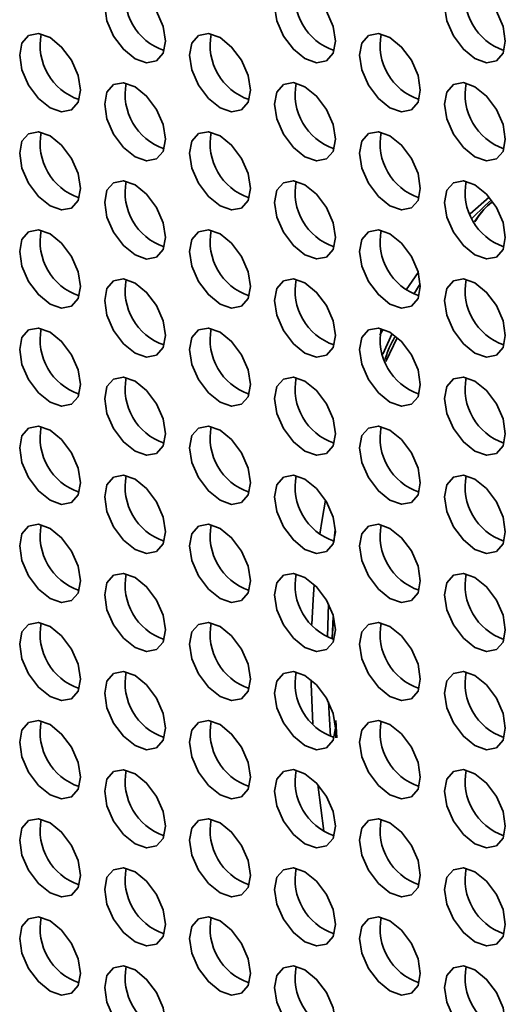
# Model space of a CAD drawing. Header units: millimetres. Extents: x 1 to 1119, y -1 to 863.
# Tile 143 of 211: x 853 to 859, y 686 to 698. Entities that reach past the tile are written whole.
import ezdxf

# ---------------------------------------------------------------- set-up
doc = ezdxf.new("R2010")
doc.units = ezdxf.units.MM

msp = doc.modelspace()

# ---------------------------------------------------------------- linework, layer by layer
at = {"color": 7, "linetype": 'Continuous', "lineweight": 35}
for p, q in [((858.5807, 695.4546), (858.359, 695.2626)), ((857.7533, 694.5782), (857.614, 694.3767)), ((857.7014, 694.3255), (857.7768, 694.446)), ((857.3447, 693.9194), (857.3075, 693.8478)), ((857.3395, 693.6244), (857.4514, 693.8671)), ((857.3774, 693.5409), (857.5089, 693.816)), ((856.7689, 691.4358), (856.7874, 691.5793)), ((856.6951, 690.332), (856.708, 690.7182)), ((856.7636, 690.5654), (856.7491, 690.3178)), ((856.7516, 690.3168), (856.768, 690.5383)), ((856.7311, 689.1732), (856.7065, 689.578)), ((856.8071, 689.1578), (856.7933, 689.3603)), ((856.7878, 689.2698), (856.794, 689.1575)), ((856.5841, 688.6147), (856.6538, 688.069))]:
    msp.add_line(p, q, dxfattribs=at)
at = {"color": 7, "linetype": 'Continuous', "lineweight": 35, "flags": 128}
for points in [[(854.808, 697.2723), (854.7811, 697.4441), (854.7044, 697.6208), (854.5897, 697.7755), (854.4544, 697.8847), (854.3191, 697.9317), (854.2044, 697.9095), (854.1278, 697.8212), (854.1009, 697.6805), (854.1278, 697.5088), (854.2044, 697.3321), (854.3191, 697.1774), (854.4544, 697.0682), (854.5897, 697.0211), (854.7044, 697.0434), (854.7811, 697.1316), (854.808, 697.2723)], [(856.7879, 697.2725), (856.761, 697.4443), (856.6843, 697.621), (856.5696, 697.7757), (856.4343, 697.8849), (856.299, 697.9319), (856.1843, 697.9096), (856.1077, 697.8214), (856.0808, 697.6807), (856.1077, 697.509), (856.1843, 697.3323), (856.299, 697.1775), (856.4343, 697.0684), (856.5696, 697.0213), (856.6843, 697.0436), (856.761, 697.1318), (856.7879, 697.2725)], [(858.7678, 697.2727), (858.7409, 697.4445), (858.6642, 697.6212), (858.5495, 697.7759), (858.4142, 697.8851), (858.2789, 697.9321), (858.1642, 697.9098), (858.0876, 697.8216), (858.0607, 697.6809), (858.0876, 697.5091), (858.1642, 697.3325), (858.2789, 697.1777), (858.4142, 697.0685), (858.5495, 697.0215), (858.6642, 697.0438), (858.7409, 697.132), (858.7678, 697.2727)], [(853.818, 696.7007), (853.7911, 696.8724), (853.7145, 697.0491), (853.5998, 697.2039), (853.4645, 697.313), (853.3292, 697.3601), (853.2145, 697.3378), (853.1378, 697.2496), (853.1109, 697.1089), (853.1378, 696.9371), (853.2145, 696.7604), (853.3292, 696.6057), (853.4645, 696.4965), (853.5998, 696.4495), (853.7145, 696.4718), (853.7911, 696.56), (853.818, 696.7007)], [(855.7979, 696.7009), (855.771, 696.8726), (855.6944, 697.0493), (855.5797, 697.204), (855.4444, 697.3132), (855.3091, 697.3603), (855.1944, 697.338), (855.1177, 697.2498), (855.0908, 697.1091), (855.1177, 696.9373), (855.1944, 696.7606), (855.3091, 696.6059), (855.4444, 696.4967), (855.5797, 696.4497), (855.6944, 696.472), (855.771, 696.5602), (855.7979, 696.7009)], [(857.7778, 696.701), (857.7509, 696.8728), (857.6743, 697.0495), (857.5596, 697.2042), (857.4243, 697.3134), (857.289, 697.3604), (857.1743, 697.3382), (857.0976, 697.25), (857.0707, 697.1092), (857.0976, 696.9375), (857.1743, 696.7608), (857.289, 696.6061), (857.4243, 696.4969), (857.5596, 696.4498), (857.6743, 696.4721), (857.7509, 696.5603), (857.7778, 696.701)], [(854.808, 696.1292), (854.7811, 696.301), (854.7044, 696.4777), (854.5897, 696.6324), (854.4544, 696.7416), (854.3191, 696.7886), (854.2044, 696.7663), (854.1278, 696.6781), (854.1009, 696.5374), (854.1278, 696.3656), (854.2044, 696.1889), (854.3191, 696.0342), (854.4544, 695.925), (854.5897, 695.878), (854.7044, 695.9003), (854.7811, 695.9885), (854.808, 696.1292)], [(856.7879, 696.1294), (856.761, 696.3011), (856.6843, 696.4778), (856.5696, 696.6326), (856.4343, 696.7417), (856.299, 696.7888), (856.1843, 696.7665), (856.1077, 696.6783), (856.0808, 696.5376), (856.1077, 696.3658), (856.1843, 696.1891), (856.299, 696.0344), (856.4343, 695.9252), (856.5696, 695.8782), (856.6843, 695.9005), (856.761, 695.9887), (856.7879, 696.1294)], [(858.7678, 696.1296), (858.7409, 696.3013), (858.6642, 696.478), (858.5495, 696.6327), (858.4142, 696.7419), (858.2789, 696.789), (858.1642, 696.7667), (858.0876, 696.6785), (858.0607, 696.5378), (858.0876, 696.366), (858.1642, 696.1893), (858.2789, 696.0346), (858.4142, 695.9254), (858.5495, 695.8784), (858.6642, 695.9006), (858.7409, 695.9889), (858.7678, 696.1296)], [(853.818, 695.5575), (853.7911, 695.7293), (853.7145, 695.906), (853.5998, 696.0607), (853.4645, 696.1699), (853.3292, 696.2169), (853.2145, 696.1946), (853.1378, 696.1064), (853.1109, 695.9657), (853.1378, 695.7939), (853.2145, 695.6172), (853.3292, 695.4625), (853.4645, 695.3533), (853.5998, 695.3063), (853.7145, 695.3286), (853.7911, 695.4168), (853.818, 695.5575)], [(855.7979, 695.5577), (855.771, 695.7295), (855.6944, 695.9062), (855.5797, 696.0609), (855.4444, 696.1701), (855.3091, 696.2171), (855.1944, 696.1948), (855.1177, 696.1066), (855.0908, 695.9659), (855.1177, 695.7941), (855.1944, 695.6174), (855.3091, 695.4627), (855.4444, 695.3535), (855.5797, 695.3065), (855.6944, 695.3288), (855.771, 695.417), (855.7979, 695.5577)], [(857.7778, 695.5579), (857.7509, 695.7297), (857.6743, 695.9064), (857.5596, 696.0611), (857.4243, 696.1703), (857.289, 696.2173), (857.1743, 696.195), (857.0976, 696.1068), (857.0707, 695.9661), (857.0976, 695.7943), (857.1743, 695.6176), (857.289, 695.4629), (857.4243, 695.3537), (857.5596, 695.3067), (857.6743, 695.329), (857.7509, 695.4172), (857.7778, 695.5579)], [(854.808, 694.986), (854.7811, 695.1578), (854.7044, 695.3345), (854.5897, 695.4892), (854.4544, 695.5984), (854.3191, 695.6454), (854.2044, 695.6231), (854.1278, 695.5349), (854.1009, 695.3942), (854.1278, 695.2225), (854.2044, 695.0458), (854.3191, 694.891), (854.4544, 694.7819), (854.5897, 694.7348), (854.7044, 694.7571), (854.7811, 694.8453), (854.808, 694.986)], [(856.7879, 694.9862), (856.761, 695.158), (856.6843, 695.3347), (856.5696, 695.4894), (856.4343, 695.5986), (856.299, 695.6456), (856.1843, 695.6233), (856.1077, 695.5351), (856.0808, 695.3944), (856.1077, 695.2226), (856.1843, 695.046), (856.299, 694.8912), (856.4343, 694.7821), (856.5696, 694.735), (856.6843, 694.7573), (856.761, 694.8455), (856.7879, 694.9862)], [(858.7678, 694.9864), (858.7409, 695.1582), (858.6642, 695.3349), (858.5495, 695.4896), (858.4142, 695.5988), (858.2789, 695.6458), (858.1642, 695.6235), (858.0876, 695.5353), (858.0607, 695.3946), (858.0876, 695.2228), (858.1642, 695.0461), (858.2789, 694.8914), (858.4142, 694.7822), (858.5495, 694.7352), (858.6642, 694.7575), (858.7409, 694.8457), (858.7678, 694.9864)], [(858.3836, 695.2117), (858.5335, 695.3584), (858.6052, 695.4239)], [(853.818, 694.4144), (853.7911, 694.5861), (853.7145, 694.7628), (853.5998, 694.9175), (853.4645, 695.0267), (853.3292, 695.0738), (853.2145, 695.0515), (853.1378, 694.9633), (853.1109, 694.8226), (853.1378, 694.6508), (853.2145, 694.4741), (853.3292, 694.3194), (853.4645, 694.2102), (853.5998, 694.1632), (853.7145, 694.1855), (853.7911, 694.2737), (853.818, 694.4144)], [(855.7979, 694.4145), (855.771, 694.5863), (855.6944, 694.763), (855.5797, 694.9177), (855.4444, 695.0269), (855.3091, 695.0739), (855.1944, 695.0517), (855.1177, 694.9635), (855.0908, 694.8227), (855.1177, 694.651), (855.1944, 694.4743), (855.3091, 694.3196), (855.4444, 694.2104), (855.5797, 694.1633), (855.6944, 694.1856), (855.771, 694.2738), (855.7979, 694.4145)], [(857.7778, 694.4147), (857.7509, 694.5865), (857.6743, 694.7632), (857.5596, 694.9179), (857.4243, 695.0271), (857.289, 695.0741), (857.1743, 695.0518), (857.0976, 694.9636), (857.0707, 694.8229), (857.0976, 694.6512), (857.1743, 694.4745), (857.289, 694.3197), (857.4243, 694.2106), (857.5596, 694.1635), (857.6743, 694.1858), (857.7509, 694.274), (857.7778, 694.4147)], [(854.808, 693.8429), (854.7811, 694.0147), (854.7044, 694.1913), (854.5897, 694.3461), (854.4544, 694.4552), (854.3191, 694.5023), (854.2044, 694.48), (854.1278, 694.3918), (854.1009, 694.2511), (854.1278, 694.0793), (854.2044, 693.9026), (854.3191, 693.7479), (854.4544, 693.6387), (854.5897, 693.5917), (854.7044, 693.614), (854.7811, 693.7022), (854.808, 693.8429)], [(856.7879, 693.8431), (856.761, 694.0148), (856.6843, 694.1915), (856.5696, 694.3463), (856.4343, 694.4554), (856.299, 694.5025), (856.1843, 694.4802), (856.1077, 694.392), (856.0808, 694.2513), (856.1077, 694.0795), (856.1843, 693.9028), (856.299, 693.7481), (856.4343, 693.6389), (856.5696, 693.5919), (856.6843, 693.6141), (856.761, 693.7024), (856.7879, 693.8431)], [(858.7678, 693.8432), (858.7409, 694.015), (858.6642, 694.1917), (858.5495, 694.3464), (858.4142, 694.4556), (858.2789, 694.5026), (858.1642, 694.4804), (858.0876, 694.3922), (858.0607, 694.2514), (858.0876, 694.0797), (858.1642, 693.903), (858.2789, 693.7483), (858.4142, 693.6391), (858.5495, 693.592), (858.6642, 693.6143), (858.7409, 693.7025), (858.7678, 693.8432)], [(853.818, 693.2712), (853.7911, 693.443), (853.7145, 693.6197), (853.5998, 693.7744), (853.4645, 693.8836), (853.3292, 693.9306), (853.2145, 693.9083), (853.1378, 693.8201), (853.1109, 693.6794), (853.1378, 693.5076), (853.2145, 693.3309), (853.3292, 693.1762), (853.4645, 693.067), (853.5998, 693.02), (853.7145, 693.0423), (853.7911, 693.1305), (853.818, 693.2712)], [(855.7979, 693.2714), (855.771, 693.4432), (855.6944, 693.6199), (855.5797, 693.7746), (855.4444, 693.8838), (855.3091, 693.9308), (855.1944, 693.9085), (855.1177, 693.8203), (855.0908, 693.6796), (855.1177, 693.5078), (855.1944, 693.3311), (855.3091, 693.1764), (855.4444, 693.0672), (855.5797, 693.0202), (855.6944, 693.0425), (855.771, 693.1307), (855.7979, 693.2714)], [(857.7778, 693.2716), (857.7509, 693.4433), (857.6743, 693.62), (857.5596, 693.7748), (857.4243, 693.8839), (857.289, 693.931), (857.1743, 693.9087), (857.0976, 693.8205), (857.0707, 693.6798), (857.0976, 693.508), (857.1743, 693.3313), (857.289, 693.1766), (857.4243, 693.0674), (857.5596, 693.0204), (857.6743, 693.0427), (857.7509, 693.1309), (857.7778, 693.2716)], [(854.808, 692.6997), (854.7811, 692.8715), (854.7044, 693.0482), (854.5897, 693.2029), (854.4544, 693.3121), (854.3191, 693.3591), (854.2044, 693.3368), (854.1278, 693.2486), (854.1009, 693.1079), (854.1278, 692.9361), (854.2044, 692.7595), (854.3191, 692.6047), (854.4544, 692.4955), (854.5897, 692.4485), (854.7044, 692.4708), (854.7811, 692.559), (854.808, 692.6997)], [(856.7879, 692.6999), (856.761, 692.8717), (856.6843, 693.0484), (856.5696, 693.2031), (856.4343, 693.3123), (856.299, 693.3593), (856.1843, 693.337), (856.1077, 693.2488), (856.0808, 693.1081), (856.1077, 692.9363), (856.1843, 692.7596), (856.299, 692.6049), (856.4343, 692.4957), (856.5696, 692.4487), (856.6843, 692.471), (856.761, 692.5592), (856.7879, 692.6999)], [(858.7678, 692.7001), (858.7409, 692.8719), (858.6642, 693.0486), (858.5495, 693.2033), (858.4142, 693.3125), (858.2789, 693.3595), (858.1642, 693.3372), (858.0876, 693.249), (858.0607, 693.1083), (858.0876, 692.9365), (858.1642, 692.7598), (858.2789, 692.6051), (858.4142, 692.4959), (858.5495, 692.4489), (858.6642, 692.4712), (858.7409, 692.5594), (858.7678, 692.7001)], [(853.818, 692.128), (853.7911, 692.2998), (853.7145, 692.4765), (853.5998, 692.6312), (853.4645, 692.7404), (853.3292, 692.7874), (853.2145, 692.7652), (853.1378, 692.6769), (853.1109, 692.5362), (853.1378, 692.3645), (853.2145, 692.1878), (853.3292, 692.0331), (853.4645, 691.9239), (853.5998, 691.8768), (853.7145, 691.8991), (853.7911, 691.9873), (853.818, 692.128)], [(855.7979, 692.1282), (855.771, 692.3), (855.6944, 692.4767), (855.5797, 692.6314), (855.4444, 692.7406), (855.3091, 692.7876), (855.1944, 692.7653), (855.1177, 692.6771), (855.0908, 692.5364), (855.1177, 692.3647), (855.1944, 692.188), (855.3091, 692.0332), (855.4444, 691.9241), (855.5797, 691.877), (855.6944, 691.8993), (855.771, 691.9875), (855.7979, 692.1282)], [(857.7778, 692.1284), (857.7509, 692.3002), (857.6743, 692.4769), (857.5596, 692.6316), (857.4243, 692.7408), (857.289, 692.7878), (857.1743, 692.7655), (857.0976, 692.6773), (857.0707, 692.5366), (857.0976, 692.3648), (857.1743, 692.1882), (857.289, 692.0334), (857.4243, 691.9242), (857.5596, 691.8772), (857.6743, 691.8995), (857.7509, 691.9877), (857.7778, 692.1284)], [(854.808, 691.5566), (854.7811, 691.7283), (854.7044, 691.905), (854.5897, 692.0597), (854.4544, 692.1689), (854.3191, 692.216), (854.2044, 692.1937), (854.1278, 692.1055), (854.1009, 691.9648), (854.1278, 691.793), (854.2044, 691.6163), (854.3191, 691.4616), (854.4544, 691.3524), (854.5897, 691.3054), (854.7044, 691.3276), (854.7811, 691.4159), (854.808, 691.5566)], [(856.7879, 691.5567), (856.761, 691.7285), (856.6843, 691.9052), (856.5696, 692.0599), (856.4343, 692.1691), (856.299, 692.2161), (856.1843, 692.1939), (856.1077, 692.1057), (856.0808, 691.9649), (856.1077, 691.7932), (856.1843, 691.6165), (856.299, 691.4618), (856.4343, 691.3526), (856.5696, 691.3056), (856.6843, 691.3278), (856.761, 691.416), (856.7879, 691.5567)], [(858.7678, 691.5569), (858.7409, 691.7287), (858.6642, 691.9054), (858.5495, 692.0601), (858.4142, 692.1693), (858.2789, 692.2163), (858.1642, 692.194), (858.0876, 692.1058), (858.0607, 691.9651), (858.0876, 691.7934), (858.1642, 691.6167), (858.2789, 691.4619), (858.4142, 691.3528), (858.5495, 691.3057), (858.6642, 691.328), (858.7409, 691.4162), (858.7678, 691.5569)], [(856.6724, 691.9253), (856.6329, 691.6994), (856.6073, 691.5313)], [(853.818, 690.9849), (853.7911, 691.1567), (853.7145, 691.3334), (853.5998, 691.4881), (853.4645, 691.5973), (853.3292, 691.6443), (853.2145, 691.622), (853.1378, 691.5338), (853.1109, 691.3931), (853.1378, 691.2213), (853.2145, 691.0446), (853.3292, 690.8899), (853.4645, 690.7807), (853.5998, 690.7337), (853.7145, 690.756), (853.7911, 690.8442), (853.818, 690.9849)], [(855.7979, 690.9851), (855.771, 691.1568), (855.6944, 691.3335), (855.5797, 691.4883), (855.4444, 691.5974), (855.3091, 691.6445), (855.1944, 691.6222), (855.1177, 691.534), (855.0908, 691.3933), (855.1177, 691.2215), (855.1944, 691.0448), (855.3091, 690.8901), (855.4444, 690.7809), (855.5797, 690.7339), (855.6944, 690.7562), (855.771, 690.8444), (855.7979, 690.9851)], [(857.7778, 690.9853), (857.7509, 691.157), (857.6743, 691.3337), (857.5596, 691.4884), (857.4243, 691.5976), (857.289, 691.6447), (857.1743, 691.6224), (857.0976, 691.5342), (857.0707, 691.3935), (857.0976, 691.2217), (857.1743, 691.045), (857.289, 690.8903), (857.4243, 690.7811), (857.5596, 690.7341), (857.6743, 690.7564), (857.7509, 690.8446), (857.7778, 690.9853)], [(854.808, 690.4134), (854.7811, 690.5852), (854.7044, 690.7619), (854.5897, 690.9166), (854.4544, 691.0258), (854.3191, 691.0728), (854.2044, 691.0505), (854.1278, 690.9623), (854.1009, 690.8216), (854.1278, 690.6498), (854.2044, 690.4731), (854.3191, 690.3184), (854.4544, 690.2092), (854.5897, 690.1622), (854.7044, 690.1845), (854.7811, 690.2727), (854.808, 690.4134)], [(856.7879, 690.4136), (856.761, 690.5854), (856.6843, 690.7621), (856.5696, 690.9168), (856.4343, 691.026), (856.299, 691.073), (856.1843, 691.0507), (856.1077, 690.9625), (856.0808, 690.8218), (856.1077, 690.65), (856.1843, 690.4733), (856.299, 690.3186), (856.4343, 690.2094), (856.5696, 690.1624), (856.6843, 690.1847), (856.761, 690.2729), (856.7879, 690.4136)], [(858.7678, 690.4138), (858.7409, 690.5855), (858.6642, 690.7622), (858.5495, 690.917), (858.4142, 691.0261), (858.2789, 691.0732), (858.1642, 691.0509), (858.0876, 690.9627), (858.0607, 690.822), (858.0876, 690.6502), (858.1642, 690.4735), (858.2789, 690.3188), (858.4142, 690.2096), (858.5495, 690.1626), (858.6642, 690.1849), (858.7409, 690.2731), (858.7678, 690.4138)], [(856.5416, 690.9448), (856.5286, 690.7675), (856.5136, 690.478)], [(853.818, 689.8417), (853.7911, 690.0135), (853.7145, 690.1902), (853.5998, 690.3449), (853.4645, 690.4541), (853.3292, 690.5011), (853.2145, 690.4788), (853.1378, 690.3906), (853.1109, 690.2499), (853.1378, 690.0782), (853.2145, 689.9015), (853.3292, 689.7467), (853.4645, 689.6376), (853.5998, 689.5905), (853.7145, 689.6128), (853.7911, 689.701), (853.818, 689.8417)], [(855.7979, 689.8419), (855.771, 690.0137), (855.6944, 690.1904), (855.5797, 690.3451), (855.4444, 690.4543), (855.3091, 690.5013), (855.1944, 690.479), (855.1177, 690.3908), (855.0908, 690.2501), (855.1177, 690.0783), (855.1944, 689.9017), (855.3091, 689.7469), (855.4444, 689.6378), (855.5797, 689.5907), (855.6944, 689.613), (855.771, 689.7012), (855.7979, 689.8419)], [(857.7778, 689.8421), (857.7509, 690.0139), (857.6743, 690.1906), (857.5596, 690.3453), (857.4243, 690.4545), (857.289, 690.5015), (857.1743, 690.4792), (857.0976, 690.391), (857.0707, 690.2503), (857.0976, 690.0785), (857.1743, 689.9018), (857.289, 689.7471), (857.4243, 689.6379), (857.5596, 689.5909), (857.6743, 689.6132), (857.7509, 689.7014), (857.7778, 689.8421)], [(854.808, 689.2702), (854.7811, 689.442), (854.7044, 689.6187), (854.5897, 689.7734), (854.4544, 689.8826), (854.3191, 689.9296), (854.2044, 689.9074), (854.1278, 689.8192), (854.1009, 689.6785), (854.1278, 689.5067), (854.2044, 689.33), (854.3191, 689.1753), (854.4544, 689.0661), (854.5897, 689.019), (854.7044, 689.0413), (854.7811, 689.1295), (854.808, 689.2702)], [(856.7879, 689.2704), (856.761, 689.4422), (856.6843, 689.6189), (856.5696, 689.7736), (856.4343, 689.8828), (856.299, 689.9298), (856.1843, 689.9075), (856.1077, 689.8193), (856.0808, 689.6786), (856.1077, 689.5069), (856.1843, 689.3302), (856.299, 689.1754), (856.4343, 689.0663), (856.5696, 689.0192), (856.6843, 689.0415), (856.761, 689.1297), (856.7879, 689.2704)], [(858.7678, 689.2706), (858.7409, 689.4424), (858.6642, 689.6191), (858.5495, 689.7738), (858.4142, 689.883), (858.2789, 689.93), (858.1642, 689.9077), (858.0876, 689.8195), (858.0607, 689.6788), (858.0876, 689.507), (858.1642, 689.3303), (858.2789, 689.1756), (858.4142, 689.0664), (858.5495, 689.0194), (858.6642, 689.0417), (858.7409, 689.1299), (858.7678, 689.2706)], [(856.5067, 689.8324), (856.5076, 689.7805), (856.5255, 689.3214)], [(853.818, 688.6986), (853.7911, 688.8704), (853.7145, 689.047), (853.5998, 689.2018), (853.4645, 689.3109), (853.3292, 689.358), (853.2145, 689.3357), (853.1378, 689.2475), (853.1109, 689.1068), (853.1378, 688.935), (853.2145, 688.7583), (853.3292, 688.6036), (853.4645, 688.4944), (853.5998, 688.4474), (853.7145, 688.4697), (853.7911, 688.5579), (853.818, 688.6986)], [(855.7979, 688.6988), (855.771, 688.8705), (855.6944, 689.0472), (855.5797, 689.2019), (855.4444, 689.3111), (855.3091, 689.3582), (855.1944, 689.3359), (855.1177, 689.2477), (855.0908, 689.107), (855.1177, 688.9352), (855.1944, 688.7585), (855.3091, 688.6038), (855.4444, 688.4946), (855.5797, 688.4476), (855.6944, 688.4698), (855.771, 688.5581), (855.7979, 688.6988)], [(857.7778, 688.6989), (857.7509, 688.8707), (857.6743, 689.0474), (857.5596, 689.2021), (857.4243, 689.3113), (857.289, 689.3583), (857.1743, 689.3361), (857.0976, 689.2479), (857.0707, 689.1072), (857.0976, 688.9354), (857.1743, 688.7587), (857.289, 688.604), (857.4243, 688.4948), (857.5596, 688.4477), (857.6743, 688.47), (857.7509, 688.5582), (857.7778, 688.6989)], [(854.808, 688.1271), (854.7811, 688.2989), (854.7044, 688.4756), (854.5897, 688.6303), (854.4544, 688.7395), (854.3191, 688.7865), (854.2044, 688.7642), (854.1278, 688.676), (854.1009, 688.5353), (854.1278, 688.3635), (854.2044, 688.1868), (854.3191, 688.0321), (854.4544, 687.9229), (854.5897, 687.8759), (854.7044, 687.8982), (854.7811, 687.9864), (854.808, 688.1271)], [(856.7879, 688.1273), (856.761, 688.299), (856.6843, 688.4757), (856.5696, 688.6305), (856.4343, 688.7396), (856.299, 688.7867), (856.1843, 688.7644), (856.1077, 688.6762), (856.0808, 688.5355), (856.1077, 688.3637), (856.1843, 688.187), (856.299, 688.0323), (856.4343, 687.9231), (856.5696, 687.8761), (856.6843, 687.8984), (856.761, 687.9866), (856.7879, 688.1273)], [(858.7678, 688.1275), (858.7409, 688.2992), (858.6642, 688.4759), (858.5495, 688.6306), (858.4142, 688.7398), (858.2789, 688.7869), (858.1642, 688.7646), (858.0876, 688.6764), (858.0607, 688.5357), (858.0876, 688.3639), (858.1642, 688.1872), (858.2789, 688.0325), (858.4142, 687.9233), (858.5495, 687.8763), (858.6642, 687.8985), (858.7409, 687.9868), (858.7678, 688.1275)], [(853.818, 687.5554), (853.7911, 687.7272), (853.7145, 687.9039), (853.5998, 688.0586), (853.4645, 688.1678), (853.3292, 688.2148), (853.2145, 688.1925), (853.1378, 688.1043), (853.1109, 687.9636), (853.1378, 687.7918), (853.2145, 687.6151), (853.3292, 687.4604), (853.4645, 687.3513), (853.5998, 687.3042), (853.7145, 687.3265), (853.7911, 687.4147), (853.818, 687.5554)], [(855.7979, 687.5556), (855.771, 687.7274), (855.6944, 687.9041), (855.5797, 688.0588), (855.4444, 688.168), (855.3091, 688.215), (855.1944, 688.1927), (855.1177, 688.1045), (855.0908, 687.9638), (855.1177, 687.792), (855.1944, 687.6153), (855.3091, 687.4606), (855.4444, 687.3514), (855.5797, 687.3044), (855.6944, 687.3267), (855.771, 687.4149), (855.7979, 687.5556)], [(857.7778, 687.5558), (857.7509, 687.7276), (857.6743, 687.9043), (857.5596, 688.059), (857.4243, 688.1682), (857.289, 688.2152), (857.1743, 688.1929), (857.0976, 688.1047), (857.0707, 687.964), (857.0976, 687.7922), (857.1743, 687.6155), (857.289, 687.4608), (857.4243, 687.3516), (857.5596, 687.3046), (857.6743, 687.3269), (857.7509, 687.4151), (857.7778, 687.5558)], [(854.808, 686.9839), (854.7811, 687.1557), (854.7044, 687.3324), (854.5897, 687.4871), (854.4544, 687.5963), (854.3191, 687.6433), (854.2044, 687.621), (854.1278, 687.5328), (854.1009, 687.3921), (854.1278, 687.2204), (854.2044, 687.0437), (854.3191, 686.8889), (854.4544, 686.7798), (854.5897, 686.7327), (854.7044, 686.755), (854.7811, 686.8432), (854.808, 686.9839)], [(856.7879, 686.9841), (856.761, 687.1559), (856.6843, 687.3326), (856.5696, 687.4873), (856.4343, 687.5965), (856.299, 687.6435), (856.1843, 687.6212), (856.1077, 687.533), (856.0808, 687.3923), (856.1077, 687.2205), (856.1843, 687.0439), (856.299, 686.8891), (856.4343, 686.7799), (856.5696, 686.7329), (856.6843, 686.7552), (856.761, 686.8434), (856.7879, 686.9841)], [(858.7678, 686.9843), (858.7409, 687.1561), (858.6642, 687.3328), (858.5495, 687.4875), (858.4142, 687.5967), (858.2789, 687.6437), (858.1642, 687.6214), (858.0876, 687.5332), (858.0607, 687.3925), (858.0876, 687.2207), (858.1642, 687.044), (858.2789, 686.8893), (858.4142, 686.7801), (858.5495, 686.7331), (858.6642, 686.7554), (858.7409, 686.8436), (858.7678, 686.9843)], [(853.818, 686.4123), (853.7911, 686.584), (853.7145, 686.7607), (853.5998, 686.9154), (853.4645, 687.0246), (853.3292, 687.0717), (853.2145, 687.0494), (853.1378, 686.9612), (853.1109, 686.8205), (853.1378, 686.6487), (853.2145, 686.472), (853.3292, 686.3173), (853.4645, 686.2081), (853.5998, 686.1611), (853.7145, 686.1833), (853.7911, 686.2716), (853.818, 686.4123)], [(855.7979, 686.4124), (855.771, 686.5842), (855.6944, 686.7609), (855.5797, 686.9156), (855.4444, 687.0248), (855.3091, 687.0718), (855.1944, 687.0496), (855.1177, 686.9614), (855.0908, 686.8206), (855.1177, 686.6489), (855.1944, 686.4722), (855.3091, 686.3175), (855.4444, 686.2083), (855.5797, 686.1612), (855.6944, 686.1835), (855.771, 686.2717), (855.7979, 686.4124)], [(857.7778, 686.4126), (857.7509, 686.5844), (857.6743, 686.7611), (857.5596, 686.9158), (857.4243, 687.025), (857.289, 687.072), (857.1743, 687.0497), (857.0976, 686.9615), (857.0707, 686.8208), (857.0976, 686.6491), (857.1743, 686.4724), (857.289, 686.3176), (857.4243, 686.2085), (857.5596, 686.1614), (857.6743, 686.1837), (857.7509, 686.2719), (857.7778, 686.4126)], [(854.808, 685.8408), (854.7811, 686.0125), (854.7044, 686.1892), (854.5897, 686.344), (854.4544, 686.4531), (854.3191, 686.5002), (854.2044, 686.4779), (854.1278, 686.3897), (854.1009, 686.249), (854.1278, 686.0772), (854.2044, 685.9005), (854.3191, 685.7458), (854.4544, 685.6366), (854.5897, 685.5896), (854.7044, 685.6119), (854.7811, 685.7001), (854.808, 685.8408)], [(856.7879, 685.841), (856.761, 686.0127), (856.6843, 686.1894), (856.5696, 686.3441), (856.4343, 686.4533), (856.299, 686.5004), (856.1843, 686.4781), (856.1077, 686.3899), (856.0808, 686.2492), (856.1077, 686.0774), (856.1843, 685.9007), (856.299, 685.746), (856.4343, 685.6368), (856.5696, 685.5898), (856.6843, 685.612), (856.761, 685.7003), (856.7879, 685.841)], [(858.7678, 685.8411), (858.7409, 686.0129), (858.6642, 686.1896), (858.5495, 686.3443), (858.4142, 686.4535), (858.2789, 686.5005), (858.1642, 686.4783), (858.0876, 686.3901), (858.0607, 686.2493), (858.0876, 686.0776), (858.1642, 685.9009), (858.2789, 685.7462), (858.4142, 685.637), (858.5495, 685.5899), (858.6642, 685.6122), (858.7409, 685.7004), (858.7678, 685.8411)]]:
    msp.add_lwpolyline(points, dxfattribs=at)
at = {"color": 7, "linetype": 'Continuous', "lineweight": 35}
for centre, start, end in [((855.0091, 697.7967), 168.83721, 251.15752), ((856.989, 697.7969), 168.83696, 251.15751), ((858.9689, 697.797), 168.83673, 251.158), ((854.0192, 697.225), 168.83707, 251.15766), ((855.9991, 697.2252), 168.83693, 251.15754), ((857.979, 697.2254), 168.83713, 251.15733), ((855.0091, 696.6535), 168.83703, 251.1577), ((856.989, 696.6537), 168.83707, 251.15766), ((858.9689, 696.6539), 168.83744, 251.15703), ((854.0192, 696.0818), 168.83643, 251.1583), ((855.9991, 696.082), 168.83675, 251.15772), ((857.979, 696.0822), 168.83725, 251.15748), ((855.0091, 695.5104), 168.83639, 251.15834), ((856.989, 695.5105), 168.83689, 251.15784), ((858.9689, 695.5107), 168.83755, 251.15718), ((854.0192, 694.9387), 168.8371, 251.15737), ((855.9991, 694.9389), 168.8361, 251.15837), ((857.979, 694.9391), 168.83707, 251.15766), ((855.0091, 694.3672), 168.83706, 251.15741), ((856.989, 694.3674), 168.83625, 251.15848), ((858.9689, 694.3676), 168.83738, 251.15735), ((854.0192, 693.7955), 168.83725, 251.15748), ((855.9991, 693.7957), 168.83677, 251.15743), ((857.979, 693.7959), 168.83643, 251.1583), ((855.0091, 693.224), 168.83721, 251.15752), ((856.989, 693.2242), 168.83692, 251.15755), ((858.9689, 693.2244), 168.83673, 251.158), ((854.0192, 692.6524), 168.83707, 251.15766), ((855.9991, 692.6526), 168.83693, 251.15754), ((857.979, 692.6527), 168.8371, 251.15737), ((855.0091, 692.0809), 168.83703, 251.1577), ((856.989, 692.0811), 168.83707, 251.15766), ((858.9689, 692.0813), 168.8374, 251.15707), ((854.0192, 691.5092), 168.83707, 251.15766), ((855.9991, 691.5094), 168.83675, 251.15772), ((857.979, 691.5096), 168.83725, 251.15748), ((855.0091, 690.9377), 168.83703, 251.1577), ((856.989, 690.9379), 168.83689, 251.15784), ((858.9689, 690.9381), 168.83755, 251.15718), ((854.0192, 690.3661), 168.8371, 251.15737), ((855.9991, 690.3662), 168.83675, 251.15772), ((857.979, 690.3664), 168.83707, 251.15766), ((855.0091, 689.7946), 168.83706, 251.15741), ((856.989, 689.7948), 168.83689, 251.15784), ((858.9689, 689.7949), 168.83738, 251.15735), ((854.0192, 689.2229), 168.83713, 251.15733), ((855.9991, 689.2231), 168.83677, 251.15743), ((857.979, 689.2233), 168.83707, 251.15766), ((855.0091, 688.6514), 168.8371, 251.15737), ((856.989, 688.6516), 168.83692, 251.15755), ((858.9689, 688.6518), 168.83738, 251.15735), ((854.0192, 688.0797), 168.83707, 251.15766), ((855.9991, 688.0799), 168.83681, 251.15739), ((857.979, 688.0801), 168.8371, 251.15737), ((855.0091, 687.5083), 168.83703, 251.1577), ((856.989, 687.5084), 168.83696, 251.15751), ((858.9689, 687.5086), 168.8374, 251.15707), ((854.0192, 686.9366), 168.83675, 251.15798), ((855.9991, 686.9368), 168.83675, 251.15772), ((857.979, 686.937), 168.83713, 251.15733), ((855.0091, 686.3651), 168.83671, 251.15802), ((856.989, 686.3653), 168.83689, 251.15784), ((858.9689, 686.3655), 168.83744, 251.15703)]:
    msp.add_arc(centre, 0.67, start, end, dxfattribs=at)
for points, knots in [([(858.6166, 695.3992), (858.6078, 695.3928), (858.527, 695.3346), (858.4651, 695.2487), (858.41, 695.1721)], [0, 0, 0, 0, 0.10862146, 1, 1, 1, 1]), ([(858.4139, 695.1665), (858.4649, 695.2443), (858.5239, 695.3344), (858.6066, 695.3899), (858.6179, 695.3975)], [0, 0, 0, 0, 0.8639594, 1, 1, 1, 1]), ([(857.4873, 693.8328), (857.4638, 693.7954), (857.4143, 693.7164), (857.3838, 693.6173), (857.3677, 693.5652)], [0, 0, 0, 0, 0.4734846, 1, 1, 1, 1])]:
    msp.add_open_spline(points, degree=3, knots=knots, dxfattribs=at)

doc.saveas('drawing.dxf')
